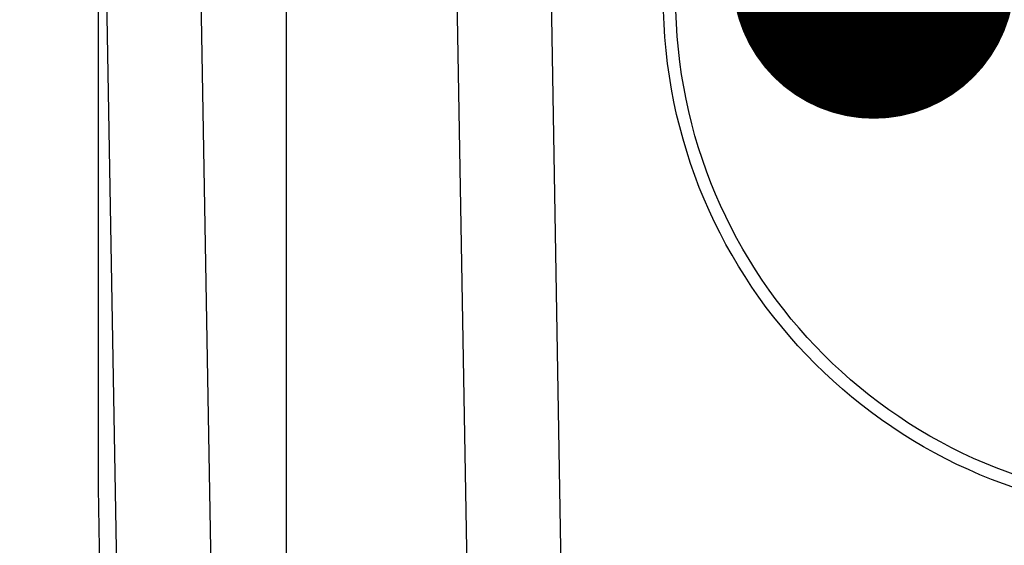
# Model space of a CAD drawing. Header units: millimetres. Extents: x 0 to 420, y 0 to 297.
# Tile 53 of 65: x 312.25 to 322.7, y 219.38 to 224.96. Entities that reach past the tile are written whole.
import ezdxf

# ---------------------------------------------------------------- set-up
doc = ezdxf.new("R2010")
doc.units = ezdxf.units.MM
doc.header["$LTSCALE"] = 23.1
doc.layers.get('0').update_dxf_attribs({"linetype": 'CONTINUOUS'})
doc.layers.add('COMPONENTS', color=7, linetype='CONTINUOUS')
doc.layers.add('DETAIL', color=7, linetype='CONTINUOUS')
doc.styles.get("Standard").update_dxf_attribs({"font": 'arial.ttf'})
doc.dimstyles.get("Standard").update_dxf_attribs({"dimtxt": 3, "dimasz": 3, "dimexe": 0.18, "dimexo": 0.0625, "dimgap": 0.09, "dimtad": 1, "dimdec": 3, "dimdsep": 46, "dimtxsty": 'STANDARD', "dimblk": '_FILLED', "dimblk1": '_FILLED', "dimblk2": '_FILLED', "dimcen": 0.09, "dimadec": 0, "dimazin": 0, "dimtol": 1, "dimtp": 0.001, "dimtm": 0.001, "dimtfac": 1, "dimtdec": 3, "dimtofl": 0, "dimtmove": 0, "dimatfit": 3, "dimldrblk": '_FILLED', "dimfxl": 1, "dimtolj": 1, "dimarcsym": 0})

# ---------------------------------------------------------------- blocks, each defined once
blk = doc.blocks.new('_FILLED')
at = {"color": 0, "linetype": 'BYBLOCK'}
blk.add_solid([(0, 0), (-1, 0.2), (-1, -0.2)], dxfattribs=at)

msp = doc.modelspace()

# ---------------------------------------------------------------- linework, layer by layer
at = {"layer": 'COMPONENTS', "color": 7, "linetype": 'CONTINUOUS'}
for p, q in [((313.08, 231.11415), (313.08, 219.98404)), ((316.87314, 226.049), (317.07314, 214.59125)), ((313.08, 219.99023), (313.14419, 216.3117)), ((313.08, 219.98404), (313.08011, 219.98024))]:
    msp.add_line(p, q, dxfattribs=at)
at = {"layer": 'COMPONENTS', "color": 9, "linetype": 'CONTINUOUS'}
for p, q in [((317.87299, 226.04895), (318.04966, 215.9278)), ((313.3349, 215.99039), (313.16511, 225.78689)), ((314.33472, 215.99039), (314.16493, 225.78689)), ((315.08, 214.19823), (315.08, 225.24274))]:
    msp.add_line(p, q, dxfattribs=at)
at = {"layer": 'COMPONENTS', "color": 7, "linetype": 'CONTINUOUS'}
msp.add_circle((324.58, 225.19823), 5.5, dxfattribs=at)
at = {"layer": 'COMPONENTS', "color": 9, "linetype": 'CONTINUOUS'}
msp.add_circle((324.58, 225.19823), 5.36807, dxfattribs=at)

# ---------------------------------------------------------------- leaders
at = {"layer": 'DETAIL', "color": 2, "linetype": 'CONTINUOUS'}
msp.add_leader([(321.31186, 225.41011), (300.76338, 245.45731), (297.94465, 245.45731)], dimstyle='STANDARD', override={"dimtad": 0, "dimldrblk": 'DOT'}, dxfattribs=at)

doc.saveas('drawing.dxf')
